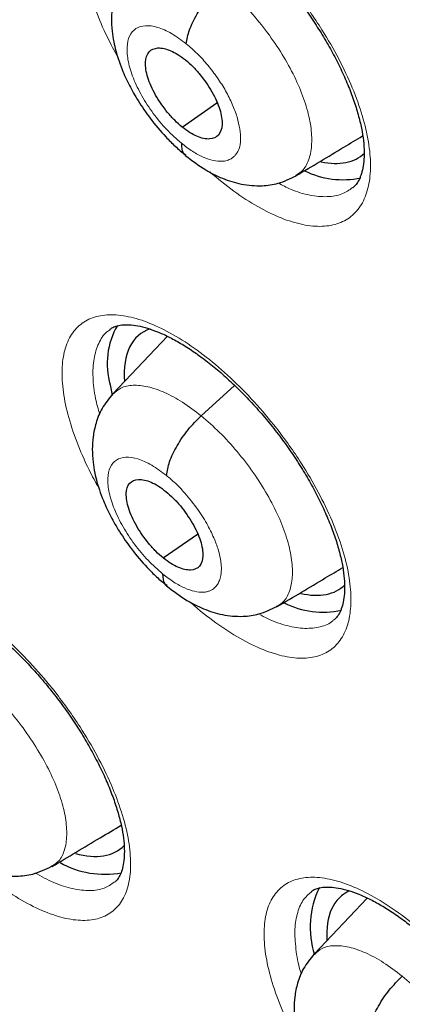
# Model space of a CAD drawing. Header units: millimetres. Extents: x 8 to 2230, y 12 to 2204.
# Tile 113 of 162: x 2041.43 to 2044.98, y 843.9 to 853.03. Entities that reach past the tile are written whole.
import ezdxf

# ---------------------------------------------------------------- set-up
doc = ezdxf.new("R2010")
doc.units = ezdxf.units.MM

msp = doc.modelspace()

# ---------------------------------------------------------------- linework, layer by layer
at = {"color": 7, "linetype": 'Continuous', "lineweight": 30}
for p, q in [((2042.9351, 852.0307), (2043.2567, 852.2548)), ((2042.7982, 850.0922), (2042.2924, 849.5579)), ((2042.2674, 849.6408), (2042.2876, 849.5471)), ((2043.1108, 849.3552), (2043.4218, 849.637)), ((2042.7603, 848.0377), (2043.0766, 848.2581)), ((2043.8142, 847.5903), (2043.805, 847.5832)), ((2041.7276, 845.1824), (2041.719, 845.1758)), ((2044.6506, 844.8867), (2044.1585, 844.3667))]:
    msp.add_line(p, q, dxfattribs=at)
for centre, radius, start, end in [((2044.4243, 852.3426), 0.7996, 243.66828, 282.01497), ((2042.9611, 849.8361), 0.7207, 150.29637, 195.72062), ((2044.2424, 848.3327), 0.7976, 243.02261, 282.32739), ((2042.2191, 845.9644), 0.857, 241.02291, 280.22461), ((2044.963, 844.6163), 0.8413, 154.03164, 197.66439)]:
    msp.add_arc(centre, radius, start, end, dxfattribs=at)
for centre, major_axis, ratio, start_param, end_param in [((2043.6606, 852.9416), (-0.9415, 1.1716), 0.455074, 2.63199, 3.184603), ((2043.4804, 848.9378), (-0.9415, 1.169), 0.456328, 6.117527, 6.86959), ((2043.4804, 848.9378), (-0.9415, 1.169), 0.456328, 2.62297, 3.184668), ((2041.431, 846.5178), (-0.9409, 1.1686), 0.457366, 2.583522, 3.192553), ((2045.3556, 843.7428), (-0.9393, 1.1676), 0.45781, 6.16314, 6.85441)]:
    msp.add_ellipse(centre, major_axis=major_axis, ratio=ratio, start_param=start_param, end_param=end_param, dxfattribs=at)
for points, knots in [([(2024.7677, 879.8104), (2024.7505, 879.7953), (2024.6254, 879.6846), (2024.4036, 879.465), (2024.1031, 879.1508), (2023.8156, 878.8214), (2023.5398, 878.4787), (2023.2763, 878.1221), (2023.0249, 877.7521), (2022.7859, 877.3686), (2022.5593, 876.9718), (2022.3452, 876.5618), (2022.1439, 876.1388), (2021.9552, 875.7028), (2021.7795, 875.2542), (2021.6167, 874.7931), (2021.467, 874.3196), (2021.3304, 873.834), (2021.207, 873.3364), (2021.0969, 872.8272), (2021.0001, 872.3064), (2020.9166, 871.7745), (2020.8465, 871.2315), (2020.7899, 870.6778), (2020.7467, 870.1135), (2020.7169, 869.5389), (2020.7006, 868.9543), (2020.6978, 868.3599), (2020.7083, 867.7559), (2020.7323, 867.1426), (2020.7696, 866.5203), (2020.8203, 865.8892), (2020.8844, 865.2495), (2020.9617, 864.6015), (2021.0522, 863.9455), (2021.156, 863.2817), (2021.2728, 862.6104), (2021.4028, 861.9318), (2021.5457, 861.2462), (2021.7016, 860.5539), (2021.8704, 859.855), (2022.0519, 859.15), (2022.2462, 858.439), (2022.4531, 857.7224), (2022.6726, 857.0003), (2022.9045, 856.2732), (2023.1488, 855.5411), (2023.4053, 854.8046), (2023.674, 854.0637), (2023.9547, 853.3188), (2024.2473, 852.5702), (2024.5518, 851.8182), (2024.8679, 851.063), (2025.1956, 850.3049), (2025.5347, 849.5443), (2025.8851, 848.7814), (2026.2467, 848.0165), (2026.6192, 847.2499), (2027.0027, 846.482), (2027.3968, 845.7129), (2027.8016, 844.943), (2028.2167, 844.1725), (2028.642, 843.4019), (2029.0774, 842.6313), (2029.5228, 841.8611), (2029.9778, 841.0916), (2030.4424, 840.323), (2030.9164, 839.5557), (2031.3995, 838.7899), (2031.8917, 838.026), (2032.3926, 837.2642), (2032.9022, 836.5049), (2033.4202, 835.7483), (2033.9464, 834.9947), (2034.4805, 834.2444), (2035.0225, 833.4978), (2035.5721, 832.755), (2036.1291, 832.0164), (2036.6932, 831.2823), (2037.2642, 830.5529), (2037.842, 829.8285), (2038.4262, 829.1095), (2039.0168, 828.3961), (2039.6133, 827.6885), (2040.2157, 826.987), (2040.8237, 826.292), (2041.437, 825.6037), (2042.0554, 824.9223), (2042.6787, 824.2481), (2043.3066, 823.5814), (2043.9388, 822.9224), (2044.5753, 822.2714), (2045.2156, 821.6287), (2045.8595, 820.9945), (2046.5069, 820.3689), (2047.1575, 819.7526), (2047.771, 819.1814), (2048.1687, 818.8203), (2048.3476, 818.6579)], [0, 0, 0, 0, 0.001643, 0.011986, 0.022334, 0.032687, 0.04305, 0.053422, 0.063807, 0.074206, 0.084618, 0.095046, 0.105489, 0.115947, 0.126419, 0.136905, 0.147404, 0.157915, 0.168438, 0.17897, 0.18951, 0.200059, 0.210613, 0.221173, 0.231738, 0.242306, 0.252878, 0.263451, 0.274026, 0.284602, 0.295178, 0.305755, 0.316331, 0.326907, 0.337481, 0.348055, 0.358628, 0.3692, 0.37977, 0.390339, 0.400907, 0.411473, 0.422038, 0.432601, 0.443163, 0.453724, 0.464283, 0.474841, 0.485397, 0.495953, 0.506507, 0.51706, 0.527611, 0.538162, 0.548711, 0.55926, 0.569808, 0.580354, 0.5909, 0.601445, 0.611989, 0.622533, 0.633076, 0.643618, 0.654159, 0.6647, 0.675241, 0.685781, 0.69632, 0.706859, 0.717398, 0.727936, 0.738474, 0.749012, 0.75955, 0.770087, 0.780624, 0.791161, 0.801698, 0.812235, 0.822772, 0.833308, 0.843845, 0.854382, 0.864919, 0.875456, 0.885993, 0.896531, 0.907068, 0.917606, 0.928145, 0.938683, 0.949222, 0.959761, 0.970301, 0.980841, 0.991382, 1, 1, 1, 1]), ([(2037.7032, 862.5993), (2037.6535, 862.5582), (2037.5169, 862.4454), (2037.3064, 862.2453), (2037.0709, 862.0006), (2036.8481, 861.7416), (2036.6375, 861.4693), (2036.4392, 861.1836), (2036.2534, 860.8844), (2036.0804, 860.572), (2035.9201, 860.2464), (2035.773, 859.9076), (2035.6391, 859.5559), (2035.5187, 859.1915), (2035.412, 858.8147), (2035.3191, 858.4257), (2035.2402, 858.0248), (2035.1755, 857.6126), (2035.125, 857.1894), (2035.0888, 856.7557), (2035.0669, 856.3119), (2035.0593, 855.8585), (2035.066, 855.3959), (2035.0868, 854.9246), (2035.1217, 854.4449), (2035.1705, 853.9574), (2035.2333, 853.4624), (2035.3098, 852.9604), (2035.3999, 852.4516), (2035.5034, 851.9365), (2035.6202, 851.4155), (2035.7503, 850.8888), (2035.8933, 850.3569), (2036.0492, 849.8201), (2036.2177, 849.2787), (2036.3989, 848.733), (2036.5923, 848.1836), (2036.798, 847.6307), (2037.0156, 847.0746), (2037.2451, 846.5157), (2037.4863, 845.9545), (2037.7389, 845.3912), (2038.0027, 844.8263), (2038.2776, 844.26), (2038.5634, 843.6929), (2038.8597, 843.1252), (2039.1665, 842.5574), (2039.4834, 841.9898), (2039.8103, 841.4228), (2040.1469, 840.8568), (2040.493, 840.2921), (2040.8483, 839.7293), (2041.2126, 839.1685), (2041.5855, 838.6104), (2041.9669, 838.0551), (2042.3565, 837.5031), (2042.7539, 836.9548), (2043.159, 836.4106), (2043.5714, 835.8708), (2043.9908, 835.3358), (2044.417, 834.806), (2044.8496, 834.2818), (2045.2883, 833.7635), (2045.7329, 833.2515), (2046.183, 832.7461), (2046.6383, 832.2478), (2047.0985, 831.7567), (2047.5633, 831.2734), (2048.0324, 830.7982), (2048.5054, 830.3313), (2048.9821, 829.8732), (2049.462, 829.4238), (2049.9451, 828.9849), (2050.2748, 828.69), (2050.444, 828.5444), (2050.4506, 828.5388)], [0, 0, 0, 0, 0.007463, 0.020506, 0.03356, 0.046643, 0.05977, 0.072957, 0.086215, 0.099556, 0.112985, 0.126509, 0.140128, 0.153841, 0.167644, 0.181532, 0.195495, 0.209524, 0.223611, 0.237745, 0.251917, 0.266118, 0.28034, 0.294576, 0.30882, 0.323068, 0.337314, 0.351556, 0.365791, 0.380017, 0.394234, 0.408441, 0.422636, 0.436821, 0.450994, 0.465157, 0.479309, 0.49345, 0.507582, 0.521704, 0.535816, 0.549921, 0.564017, 0.578106, 0.592188, 0.606263, 0.620332, 0.634395, 0.648454, 0.662507, 0.676557, 0.690603, 0.704645, 0.718684, 0.732721, 0.746755, 0.760788, 0.774819, 0.78885, 0.802879, 0.816909, 0.830938, 0.844968, 0.858999, 0.873031, 0.887064, 0.901099, 0.915136, 0.929176, 0.94322, 0.957266, 0.971317, 0.985371, 0.999431, 1, 1, 1, 1]), ([(2042.4523, 854.1675), (2042.459, 854.1731), (2042.4765, 854.188), (2042.5124, 854.2023), (2042.5676, 854.2143), (2042.6366, 854.2162), (2042.7196, 854.2062), (2042.8122, 854.1834), (2042.9136, 854.1471), (2043.0222, 854.0972), (2043.1361, 854.0337), (2043.2534, 853.9573), (2043.3731, 853.8687), (2043.4944, 853.7682), (2043.6167, 853.656), (2043.7381, 853.5336), (2043.8566, 853.4025), (2043.9705, 853.2645), (2044.0778, 853.1218), (2044.1772, 852.9762), (2044.2683, 852.8288), (2044.3507, 852.6803), (2044.4237, 852.5321), (2044.4864, 852.3864), (2044.5376, 852.2457), (2044.5769, 852.1123), (2044.6041, 851.9885), (2044.6192, 851.8764), (2044.6234, 851.776), (2044.6175, 851.6878), (2044.6029, 851.6127), (2044.5812, 851.5516), (2044.5534, 851.5051), (2044.5325, 851.4786), (2044.5177, 851.4692), (2044.5155, 851.4678)], [0, 0, 0, 0, 0.02013, 0.05313, 0.083533, 0.115979, 0.147195, 0.178133, 0.209078, 0.240101, 0.271143, 0.302042, 0.332694, 0.363918, 0.395564, 0.427514, 0.459627, 0.491732, 0.523688, 0.555341, 0.586787, 0.618487, 0.650363, 0.682265, 0.714004, 0.745428, 0.776415, 0.806802, 0.836752, 0.867038, 0.897534, 0.928398, 0.960105, 0.993809, 1, 1, 1, 1]), ([(2042.4714, 853.5544), (2042.4362, 853.5111), (2042.37, 853.4296), (2042.3144, 853.2893), (2042.2867, 853.1605), (2042.2784, 853.038), (2042.2841, 852.9275), (2042.2996, 852.8261), (2042.3195, 852.7405), (2042.345, 852.6542), (2042.3833, 852.5492), (2042.4431, 852.4186), (2042.53, 852.2663), (2042.642, 852.103), (2042.7605, 851.9619), (2042.8716, 851.8496), (2042.9325, 851.7984), (2042.9639, 851.7721)], [0, 0, 0, 0, 0.088624, 0.166474, 0.233568, 0.290229, 0.350822, 0.400898, 0.443531, 0.480229, 0.53342, 0.612124, 0.687795, 0.777652, 0.881542, 0.938891, 1, 1, 1, 1]), ([(2042.9737, 852.8019), (2042.9806, 852.8433), (2042.9944, 852.9263), (2043.0705, 853.0789), (2043.1724, 853.2318), (2043.2558, 853.3158), (2043.2975, 853.3578)], [0, 0, 0, 0, 0.249705, 0.500015, 0.75035, 1, 1, 1, 1]), ([(2042.9351, 852.0307), (2042.9119, 852.0508), (2042.8656, 852.0909), (2042.7783, 852.1889), (2042.6835, 852.3262), (2042.608, 852.494), (2042.5873, 852.6374), (2042.6202, 852.7372), (2042.7059, 852.7738), (2042.8064, 852.7521), (2042.8963, 852.706), (2042.9428, 852.6705), (2042.9661, 852.6527)], [0, 0, 0, 0, 0.062837, 0.125539, 0.250831, 0.375527, 0.500002, 0.624476, 0.74917, 0.874461, 0.937164, 1, 1, 1, 1]), ([(2042.9661, 852.6527), (2042.9893, 852.6326), (2043.0356, 852.5926), (2043.1229, 852.4945), (2043.2177, 852.3572), (2043.2932, 852.1895), (2043.3139, 852.046), (2043.281, 851.9462), (2043.1953, 851.9097), (2043.0948, 851.9313), (2043.0049, 851.9774), (2042.9584, 852.013), (2042.9351, 852.0307)], [0, 0, 0, 0, 0.062837, 0.125539, 0.250831, 0.375527, 0.500002, 0.624476, 0.74917, 0.874461, 0.937164, 1, 1, 1, 1]), ([(2043.9899, 851.5787), (2044.1388, 851.6677), (2044.3467, 851.7919), (2044.5502, 851.9134), (2044.6079, 851.9479)], [0, 0, 0, 0, 0.716524, 1, 1, 1, 1]), ([(2042.9278, 851.8818), (2042.9286, 851.8457), (2042.9298, 851.796), (2042.9601, 851.779), (2042.9684, 851.7744)], [0, 0, 0, 0, 0.726949, 1, 1, 1, 1]), ([(2042.9638, 851.7684), (2043.0267, 851.7206), (2043.1393, 851.635), (2043.3148, 851.5497), (2043.48, 851.496), (2043.6651, 851.4806), (2043.8392, 851.5049), (2043.9372, 851.5529), (2043.9917, 851.5796)], [0, 0, 0, 0, 0.195035, 0.349164, 0.521086, 0.693848, 0.829748, 1, 1, 1, 1]), ([(2042.265, 850.1542), (2042.2712, 850.1595), (2042.2875, 850.1736), (2042.3212, 850.1872), (2042.3742, 850.1988), (2042.4413, 850.2007), (2042.5225, 850.1909), (2042.6138, 850.1684), (2042.714, 850.1326), (2042.8217, 850.0832), (2042.935, 850.0203), (2043.052, 849.9444), (2043.1716, 849.8564), (2043.293, 849.7566), (2043.4155, 849.6452), (2043.5373, 849.5235), (2043.6566, 849.3931), (2043.7713, 849.2558), (2043.8798, 849.1138), (2043.9805, 848.9688), (2044.073, 848.822), (2044.1569, 848.6742), (2044.2316, 848.5266), (2044.296, 848.3815), (2044.3492, 848.2411), (2044.3904, 848.108), (2044.4195, 847.9845), (2044.4365, 847.8725), (2044.4424, 847.7724), (2044.4383, 847.6845), (2044.4253, 847.6099), (2044.4053, 847.5493), (2044.3795, 847.5034), (2044.3588, 847.4767), (2044.344, 847.4671), (2044.3407, 847.4649)], [0, 0, 0, 0, 0.019819, 0.052671, 0.082887, 0.115138, 0.146164, 0.176948, 0.207764, 0.23869, 0.269668, 0.300529, 0.331133, 0.362285, 0.393864, 0.425754, 0.457816, 0.489878, 0.521797, 0.553427, 0.58482, 0.616455, 0.648272, 0.680126, 0.711824, 0.743212, 0.774162, 0.804518, 0.834396, 0.864567, 0.894919, 0.925594, 0.957043, 0.9904, 1, 1, 1, 1]), ([(2042.2903, 849.5564), (2042.2555, 849.5136), (2042.1902, 849.433), (2042.1354, 849.2942), (2042.1083, 849.1662), (2042.1005, 849.0436), (2042.1069, 848.9324), (2042.1234, 848.8301), (2042.1442, 848.744), (2042.1707, 848.6579), (2042.2097, 848.5537), (2042.2702, 848.4243), (2042.3576, 848.2733), (2042.4699, 848.1115), (2042.5883, 847.9716), (2042.699, 847.8601), (2042.7596, 847.8092), (2042.7908, 847.783)], [0, 0, 0, 0, 0.087675, 0.164997, 0.231982, 0.288929, 0.350457, 0.401378, 0.444424, 0.48119, 0.534399, 0.613011, 0.68854, 0.778199, 0.881839, 0.939045, 1, 1, 1, 1]), ([(2042.7905, 848.8021), (2042.797, 848.8432), (2042.8099, 848.9253), (2042.8849, 849.0772), (2042.9862, 849.2296), (2043.0693, 849.3134), (2043.1108, 849.3552)], [0, 0, 0, 0, 0.250109, 0.500193, 0.750203, 1, 1, 1, 1]), ([(2042.7603, 848.0377), (2042.7371, 848.0578), (2042.6908, 848.0978), (2042.6032, 848.1957), (2042.5078, 848.3324), (2042.4312, 848.4993), (2042.4091, 848.6417), (2042.4407, 848.7404), (2042.5252, 848.776), (2042.6251, 848.7539), (2042.7147, 848.7075), (2042.7612, 848.672), (2042.7845, 848.6542)], [0, 0, 0, 0, 0.062836, 0.125538, 0.25083, 0.375524, 0.499997, 0.624473, 0.749169, 0.874461, 0.937163, 1, 1, 1, 1]), ([(2042.7845, 848.6542), (2042.8077, 848.6342), (2042.8541, 848.5941), (2042.9417, 848.4963), (2043.037, 848.3595), (2043.1137, 848.1926), (2043.1357, 848.0502), (2043.1042, 847.9515), (2043.0196, 847.9159), (2042.9197, 847.938), (2042.8301, 847.9844), (2042.7836, 848.0199), (2042.7603, 848.0377)], [0, 0, 0, 0, 0.0628361, 0.1255385, 0.2508302, 0.3755239, 0.4999972, 0.6244732, 0.7491692, 0.8744608, 0.9371633, 1, 1, 1, 1]), ([(2043.8167, 847.5868), (2043.9659, 847.676), (2044.1698, 847.7978), (2044.3696, 847.9172), (2044.4232, 847.9492)], [0, 0, 0, 0, 0.731604, 1, 1, 1, 1]), ([(2042.7547, 847.8901), (2042.7559, 847.8542), (2042.7574, 847.8058), (2042.7875, 847.7894), (2042.7952, 847.7852)], [0, 0, 0, 0, 0.74118, 1, 1, 1, 1]), ([(2040.2291, 847.7201), (2040.2341, 847.7245), (2040.2485, 847.7371), (2040.2787, 847.7494), (2040.3288, 847.7605), (2040.3932, 847.7623), (2040.4721, 847.7526), (2040.5612, 847.7304), (2040.6595, 847.695), (2040.7657, 847.646), (2040.8778, 847.5836), (2040.9939, 847.5082), (2041.1128, 847.4205), (2041.2337, 847.3212), (2041.3559, 847.2103), (2041.4777, 847.0891), (2041.5972, 846.9592), (2041.7124, 846.8223), (2041.8217, 846.6806), (2041.9234, 846.5359), (2042.0171, 846.3894), (2042.1023, 846.242), (2042.1786, 846.0947), (2042.2447, 845.9498), (2042.2997, 845.8095), (2042.3429, 845.6764), (2042.3741, 845.5527), (2042.3931, 845.4405), (2042.401, 845.3402), (2042.3988, 845.2524), (2042.3877, 845.1778), (2042.3695, 845.1176), (2042.3458, 845.0723), (2042.3258, 845.0455), (2042.3114, 845.0356), (2042.3073, 845.0328)], [0, 0, 0, 0, 0.017579, 0.050493, 0.080599, 0.112748, 0.143632, 0.174299, 0.205026, 0.2359, 0.266866, 0.297749, 0.328367, 0.3595, 0.391069, 0.42296, 0.455031, 0.487118, 0.519068, 0.550746, 0.582158, 0.613788, 0.645611, 0.677485, 0.709215, 0.740643, 0.771633, 0.802035, 0.831915, 0.862029, 0.892283, 0.922793, 0.953965, 0.986873, 1, 1, 1, 1]), ([(2042.7908, 847.7794), (2042.8534, 847.7317), (2042.9654, 847.6463), (2043.1401, 847.5607), (2043.3034, 847.5067), (2043.4876, 847.4905), (2043.6611, 847.5144), (2043.7586, 847.5626), (2043.8128, 847.5894)], [0, 0, 0, 0, 0.195475, 0.349948, 0.522274, 0.694516, 0.830086, 1, 1, 1, 1]), ([(2041.7302, 845.1789), (2041.8796, 845.2682), (2042.0948, 845.3968), (2042.3058, 845.5228), (2042.3703, 845.5614)], [0, 0, 0, 0, 0.694109, 1, 1, 1, 1]), ([(2040.7065, 845.376), (2040.7658, 845.3302), (2040.873, 845.2475), (2041.0451, 845.1598), (2041.2041, 845.104), (2041.3894, 845.0833), (2041.5672, 845.1039), (2041.6691, 845.1536), (2041.7263, 845.1815)], [0, 0, 0, 0, 0.186297, 0.336668, 0.515988, 0.683641, 0.822591, 1, 1, 1, 1]), ([(2044.1322, 844.946), (2044.1377, 844.9508), (2044.1528, 844.964), (2044.1848, 844.9769), (2044.2364, 844.9884), (2044.3023, 844.9904), (2044.3827, 844.9809), (2044.4732, 844.9589), (2044.573, 844.9237), (2044.6805, 844.875), (2044.7939, 844.8128), (2044.9111, 844.7378), (2045.0311, 844.6506), (2045.1531, 844.5517), (2045.2763, 844.4413), (2045.3991, 844.3206), (2045.5194, 844.1912), (2045.6354, 844.0549), (2045.7452, 843.9138), (2045.8475, 843.7697), (2045.9415, 843.6239), (2046.0271, 843.477), (2046.1035, 843.3303), (2046.1697, 843.1859), (2046.2246, 843.0463), (2046.2677, 842.9138), (2046.2985, 842.7907), (2046.3172, 842.6792), (2046.3247, 842.5795), (2046.322, 842.492), (2046.3104, 842.4178), (2046.2917, 842.3578), (2046.2672, 842.3125), (2046.2471, 842.2859), (2046.2325, 842.2761), (2046.2288, 842.2736)], [0, 0, 0, 0, 0.018585, 0.051238, 0.081333, 0.113448, 0.14438, 0.17511, 0.205893, 0.236811, 0.267805, 0.298697, 0.329327, 0.360485, 0.392076, 0.423982, 0.456065, 0.488155, 0.520105, 0.551774, 0.58319, 0.614835, 0.646669, 0.678546, 0.710274, 0.741696, 0.772678, 0.803069, 0.832956, 0.863107, 0.893423, 0.924038, 0.955398, 0.988639, 1, 1, 1, 1]), ([(2044.1565, 844.3653), (2044.1221, 844.3229), (2044.0573, 844.2431), (2044.0034, 844.1054), (2043.977, 843.978), (2043.9699, 843.8556), (2043.9773, 843.7442), (2043.9948, 843.6416), (2044.0165, 843.5555), (2044.0438, 843.4697), (2044.0837, 843.3663), (2044.1453, 843.2381), (2044.2335, 843.0886), (2044.3467, 842.9283), (2044.4656, 842.7897), (2044.5766, 842.6792), (2044.6372, 842.6288), (2044.6684, 842.6028)], [0, 0, 0, 0, 0.087048, 0.164001, 0.23089, 0.288009, 0.350147, 0.401614, 0.444913, 0.481713, 0.534967, 0.613544, 0.688998, 0.77854, 0.882026, 0.939142, 1, 1, 1, 1]), ([(2044.6583, 843.6123), (2044.6644, 843.653), (2044.6765, 843.7343), (2044.7506, 843.8856), (2044.8513, 844.0376), (2044.9341, 844.1211), (2044.9755, 844.1629)], [0, 0, 0, 0, 0.250407, 0.500343, 0.750118, 1, 1, 1, 1])]:
    msp.add_open_spline(points, degree=3, knots=knots, dxfattribs=at)
at = {"color": 252, "linetype": 'Continuous', "lineweight": 0}
for points, knots in [([(2042.3377, 852.6811), (2042.3059, 852.7398), (2042.2254, 852.8885), (2042.1264, 853.1242), (2042.0458, 853.379), (2042.0034, 853.6145), (2041.998, 853.8247), (2042.0316, 854.0026), (2042.1015, 854.1445), (2042.2074, 854.2449), (2042.3448, 854.3026), (2042.511, 854.3141), (2042.7003, 854.2811), (2042.9081, 854.2026), (2043.1281, 854.0825), (2043.3542, 853.9226), (2043.58, 853.729), (2043.7988, 853.5059), (2043.9793, 853.2912), (2044.1221, 853.0976), (2044.2547, 852.899), (2044.3911, 852.6624), (2044.5179, 852.3935), (2044.6105, 852.1337), (2044.6679, 851.8899), (2044.6868, 851.6698), (2044.6683, 851.4787), (2044.6113, 851.3232), (2044.5191, 851.2063), (2044.3928, 851.1328), (2044.2372, 851.1032), (2044.0558, 851.1202), (2043.8544, 851.1811), (2043.6382, 851.2869), (2043.4151, 851.429), (2043.2662, 851.5531), (2043.1926, 851.6146)], [0, 0, 0, 0, 0.019885, 0.050305, 0.080725, 0.111137, 0.141549, 0.171955, 0.20236, 0.232762, 0.263164, 0.293568, 0.323972, 0.354382, 0.384792, 0.41521, 0.445628, 0.476051, 0.506475, 0.525487, 0.5445, 0.574915, 0.60533, 0.635745, 0.666161, 0.696571, 0.726981, 0.757384, 0.787788, 0.818191, 0.848593, 0.878998, 0.909404, 0.939816, 0.970229, 1, 1, 1, 1]), ([(2043.2975, 853.3578), (2043.3549, 853.3083), (2043.4698, 853.2093), (2043.6332, 853.0279), (2043.7823, 852.8325), (2043.9118, 852.6272), (2044.0157, 852.4206), (2044.0905, 852.2205), (2044.1321, 852.0354), (2044.141, 851.8711), (2044.1165, 851.7345), (2044.067, 851.6334), (2044.0117, 851.5978), (2043.9876, 851.5822)], [0, 0, 0, 0, 0.092925, 0.185727, 0.278569, 0.371376, 0.464173, 0.55689, 0.649558, 0.74235, 0.835141, 0.927808, 1, 1, 1, 1]), ([(2042.9278, 851.8818), (2042.8821, 851.9222), (2042.7906, 852.003), (2042.6647, 852.1556), (2042.5583, 852.3188), (2042.4785, 852.484), (2042.4309, 852.6395), (2042.4188, 852.7747), (2042.4429, 852.8804), (2042.5017, 852.9494), (2042.5911, 852.977), (2042.7049, 852.9609), (2042.8356, 852.9047), (2042.9277, 852.8362), (2042.9737, 852.8019)], [0, 0, 0, 0, 0.083334, 0.166665, 0.249998, 0.333328, 0.416663, 0.5, 0.583334, 0.666673, 0.750003, 0.833335, 0.916666, 1, 1, 1, 1]), ([(2042.9737, 852.8019), (2043.0082, 852.7724), (2043.0769, 852.7133), (2043.1746, 852.6048), (2043.2635, 852.488), (2043.3407, 852.3655), (2043.4026, 852.2421), (2043.4468, 852.1226), (2043.4728, 852.0111), (2043.4801, 851.9111), (2043.4687, 851.8397), (2043.4512, 851.8021), (2043.4404, 851.7857), (2043.4343, 851.7777), (2043.4298, 851.7726), (2043.4264, 851.7688), (2043.4223, 851.7642), (2043.4103, 851.7521), (2043.3883, 851.7356), (2043.3583, 851.7224), (2043.33, 851.716), (2043.2886, 851.7117), (2043.2255, 851.7175), (2043.1322, 851.7489), (2043.0315, 851.8018), (2042.9624, 851.8551), (2042.9278, 851.8818)], [0, 0, 0, 0, 0.062595, 0.124977, 0.187336, 0.24963, 0.311864, 0.374268, 0.436884, 0.499537, 0.562182, 0.597225, 0.606402, 0.615575, 0.624744, 0.62538, 0.629907, 0.642056, 0.673378, 0.707882, 0.732577, 0.749884, 0.812382, 0.874899, 0.937372, 1, 1, 1, 1]), ([(2043.8262, 851.5104), (2043.8639, 851.491), (2043.9661, 851.4383), (2044.1198, 851.3951), (2044.2816, 851.3791), (2044.4168, 851.4019), (2044.4836, 851.4477), (2044.5148, 851.4691)], [0, 0, 0, 0, 0.130659, 0.354907, 0.579155, 0.803375, 1, 1, 1, 1]), ([(2042.1623, 848.6872), (2042.1319, 848.7426), (2042.0522, 848.8875), (2041.9528, 849.1189), (2041.8699, 849.3721), (2041.8251, 849.6058), (2041.8173, 849.8144), (2041.8484, 849.9906), (2041.9159, 850.1311), (2042.0196, 850.2301), (2042.1549, 850.2866), (2042.3194, 850.2971), (2042.5073, 850.2633), (2042.7141, 850.1842), (2042.9334, 850.0638), (2043.1593, 849.9039), (2043.3852, 849.7105), (2043.6047, 849.4878), (2043.7859, 849.2737), (2043.9296, 849.0809), (2044.0633, 848.8831), (2044.2012, 848.6477), (2044.3299, 848.3803), (2044.4247, 848.122), (2044.4844, 847.8799), (2044.5057, 847.6615), (2044.4897, 847.472), (2044.4352, 847.3181), (2044.3453, 847.2026), (2044.2211, 847.1304), (2044.0674, 847.1019), (2043.8874, 847.1197), (2043.6873, 847.1816), (2043.4717, 847.2866), (2043.2481, 847.4342), (2043.0918, 847.552), (2043.0143, 847.6261), (2043.0105, 847.6297)], [0, 0, 0, 0, 0.018833, 0.049208, 0.079582, 0.109951, 0.140319, 0.170686, 0.201053, 0.231424, 0.261794, 0.292171, 0.322548, 0.352933, 0.383318, 0.413707, 0.444096, 0.474485, 0.504874, 0.523862, 0.54285, 0.573221, 0.603591, 0.633962, 0.664333, 0.6947, 0.725068, 0.755435, 0.785803, 0.816175, 0.846547, 0.876927, 0.907307, 0.937693, 0.96808, 0.998469, 1, 1, 1, 1]), ([(2042.2665, 850.1516), (2042.2566, 850.1456), (2042.2104, 850.1175), (2042.1582, 850.0287), (2042.1124, 849.8888), (2042.1046, 849.7141), (2042.1225, 849.5399), (2042.1574, 849.4177), (2042.1713, 849.3692)], [0, 0, 0, 0, 0.05545, 0.2582772, 0.4611041, 0.6638694, 0.8666346, 1, 1, 1, 1]), ([(2042.2943, 849.5553), (2042.3169, 849.576), (2042.3664, 849.6214), (2042.4774, 849.6439), (2042.6147, 849.6307), (2042.7703, 849.5767), (2042.9378, 849.488), (2043.0531, 849.3995), (2043.1108, 849.3552)], [0, 0, 0, 0, 0.144678, 0.315672, 0.486687, 0.657764, 0.828768, 1, 1, 1, 1]), ([(2043.1108, 849.3552), (2043.1683, 849.3058), (2043.2832, 849.2068), (2043.4471, 849.0258), (2043.597, 848.831), (2043.7275, 848.6265), (2043.8328, 848.421), (2043.909, 848.2221), (2043.9522, 848.0382), (2043.9628, 847.8753), (2043.9399, 847.7401), (2043.892, 847.6403), (2043.8378, 847.6055), (2043.8142, 847.5903)], [0, 0, 0, 0, 0.092969, 0.185816, 0.278702, 0.371553, 0.464394, 0.557154, 0.649866, 0.742701, 0.835537, 0.928249, 1, 1, 1, 1]), ([(2042.7547, 847.8901), (2042.7089, 847.9305), (2042.6174, 848.0113), (2042.4909, 848.1634), (2042.3837, 848.3259), (2042.3029, 848.4904), (2042.2541, 848.6449), (2042.2406, 848.779), (2042.2635, 848.8837), (2042.321, 848.9516), (2042.4093, 848.9784), (2042.5223, 848.9617), (2042.6525, 848.905), (2042.7445, 848.8364), (2042.7905, 848.8021)], [0, 0, 0, 0, 0.083334, 0.166665, 0.249997, 0.333327, 0.416666, 0.5, 0.583337, 0.666672, 0.750002, 0.833335, 0.916666, 1, 1, 1, 1]), ([(2042.7905, 848.8021), (2042.817, 848.7797), (2042.8688, 848.7359), (2042.9643, 848.6377), (2043.067, 848.5111), (2043.1627, 848.3621), (2043.2287, 848.2301), (2043.2693, 848.1203), (2043.2879, 848.0445), (2043.2953, 847.9954), (2043.298, 847.9654), (2043.2989, 847.9401), (2043.2987, 847.9211), (2043.2973, 847.8994), (2043.2931, 847.8679), (2043.2821, 847.829), (2043.2624, 847.7903), (2043.2397, 847.7636), (2043.215, 847.745), (2043.1917, 847.7329), (2043.1641, 847.7243), (2043.1193, 847.7185), (2043.0524, 847.7251), (2042.96, 847.7566), (2042.8594, 847.8095), (2042.7897, 847.8631), (2042.7547, 847.8901)], [0, 0, 0, 0, 0.048252, 0.094103, 0.178921, 0.254849, 0.321821, 0.379855, 0.428878, 0.450033, 0.468954, 0.485645, 0.500103, 0.507814, 0.532029, 0.571426, 0.606112, 0.647464, 0.670627, 0.695432, 0.721885, 0.750007, 0.811671, 0.873878, 0.936589, 1, 1, 1, 1]), ([(2040.0313, 846.4716), (2039.9971, 846.5449), (2039.9217, 846.7064), (2039.8447, 846.9435), (2039.7969, 847.1759), (2039.7868, 847.3828), (2039.8152, 847.5575), (2039.8801, 847.6962), (2039.981, 847.7936), (2040.1137, 847.8485), (2040.2758, 847.8576), (2040.4615, 847.8224), (2040.6664, 847.7421), (2040.8842, 847.6207), (2041.1089, 847.4601), (2041.3341, 847.2662), (2041.5532, 847.0433), (2041.7345, 846.8293), (2041.8786, 846.6367), (2042.0128, 846.4393), (2042.1516, 846.2046), (2042.2817, 845.9382), (2042.3783, 845.6812), (2042.4401, 845.4405), (2042.4638, 845.2237), (2042.4503, 845.0358), (2042.3985, 844.8836), (2042.3113, 844.7697), (2042.1898, 844.6992), (2042.0386, 844.6722), (2041.8609, 844.6914), (2041.6627, 844.7542), (2041.449, 844.8616), (2041.2356, 844.999), (2041.0952, 845.1165), (2041.0298, 845.1712)], [0, 0, 0, 0, 0.026001, 0.057281, 0.088558, 0.119834, 0.151115, 0.182397, 0.213691, 0.244985, 0.276292, 0.3076, 0.338917, 0.370234, 0.401552, 0.43287, 0.464179, 0.495489, 0.515048, 0.534607, 0.565884, 0.597162, 0.628439, 0.659717, 0.690994, 0.722271, 0.753555, 0.78484, 0.816138, 0.847437, 0.878748, 0.910059, 0.941378, 0.972696, 1, 1, 1, 1]), ([(2043.6457, 847.5191), (2043.673, 847.5041), (2043.7652, 847.4532), (2043.9109, 847.4057), (2044.0769, 847.3782), (2044.2177, 847.3966), (2044.3058, 847.4275), (2044.3373, 847.4623), (2044.3401, 847.4653)], [0, 0, 0, 0, 0.09295, 0.31438, 0.535812, 0.757243, 0.978632, 1, 1, 1, 1]), ([(2041.0137, 846.9389), (2041.071, 846.8893), (2041.1856, 846.7901), (2041.3495, 846.6091), (2041.4997, 846.4145), (2041.6309, 846.2105), (2041.737, 846.0056), (2041.8145, 845.8076), (2041.859, 845.625), (2041.8711, 845.4633), (2041.8499, 845.3294), (2041.8037, 845.2311), (2041.7506, 845.1971), (2041.7276, 845.1824)], [0, 0, 0, 0, 0.0930178, 0.1859134, 0.2788481, 0.3717483, 0.4646373, 0.5574462, 0.6502051, 0.7430881, 0.8359731, 0.9287355, 1, 1, 1, 1]), ([(2041.5727, 845.1184), (2041.6313, 845.0869), (2041.754, 845.021), (2041.9253, 844.9678), (2042.0831, 844.9502), (2042.2139, 844.97), (2042.2773, 845.0137), (2042.3068, 845.0339)], [0, 0, 0, 0, 0.1916029, 0.4007653, 0.6099275, 0.8191129, 1, 1, 1, 1]), ([(2044.0307, 843.5132), (2044.0047, 843.5596), (2043.929, 843.695), (2043.8317, 843.9162), (2043.7462, 844.1676), (2043.6991, 844.3997), (2043.6889, 844.6067), (2043.7179, 844.7816), (2043.7836, 844.9209), (2043.8856, 845.019), (2044.0197, 845.0749), (2044.1834, 845.085), (2044.3708, 845.0511), (2044.5776, 844.9721), (2044.7972, 844.8522), (2045.0238, 844.693), (2045.2508, 844.5006), (2045.4717, 844.2792), (2045.6544, 844.0664), (2045.7996, 843.8748), (2045.9347, 843.6783), (2046.0746, 843.4444), (2046.2056, 843.1787), (2046.3028, 842.9223), (2046.3649, 842.6818), (2046.3886, 842.465), (2046.3748, 842.2769), (2046.3223, 842.1242), (2046.2341, 842.0097), (2046.1112, 841.9383), (2045.9585, 841.9103), (2045.7792, 841.9282), (2045.5792, 841.99), (2045.3635, 842.0949), (2045.1392, 842.2415), (2044.976, 842.3644), (2044.8918, 842.4445), (2044.8818, 842.454)], [0, 0, 0, 0, 0.015889, 0.046266, 0.076644, 0.107022, 0.1374, 0.167783, 0.198166, 0.228556, 0.258946, 0.289343, 0.31974, 0.350141, 0.380541, 0.410939, 0.441338, 0.47173, 0.502122, 0.521103, 0.540083, 0.570461, 0.600839, 0.631216, 0.661594, 0.691973, 0.722352, 0.752737, 0.783122, 0.813515, 0.843907, 0.874306, 0.904704, 0.935104, 0.965505, 0.995901, 1, 1, 1, 1]), ([(2044.1341, 844.9443), (2044.1094, 844.9236), (2044.0526, 844.8762), (2044.0015, 844.7581), (2043.9745, 844.6032), (2043.9867, 844.4168), (2044.0096, 844.2744), (2044.0379, 844.1918), (2044.0406, 844.1839)], [0, 0, 0, 0, 0.158351, 0.36338, 0.568408, 0.7734, 0.978392, 1, 1, 1, 1]), ([(2044.1605, 844.3641), (2044.1827, 844.3846), (2044.2315, 844.4293), (2044.3416, 844.4512), (2044.4785, 844.4377), (2044.6341, 844.3836), (2044.8018, 844.2951), (2044.9176, 844.207), (2044.9755, 844.1629)], [0, 0, 0, 0, 0.144189, 0.315281, 0.486394, 0.657568, 0.828669, 1, 1, 1, 1]), ([(2044.9755, 844.1629), (2045.0333, 844.1136), (2045.1487, 844.0151), (2045.3138, 843.835), (2045.4651, 843.6413), (2045.5972, 843.4381), (2045.7041, 843.2338), (2045.7821, 843.0363), (2045.827, 842.8539), (2045.8392, 842.6923), (2045.8178, 842.5583), (2045.7712, 842.4596), (2045.7177, 842.4253), (2045.6944, 842.4104)], [0, 0, 0, 0, 0.092999, 0.185874, 0.278789, 0.371669, 0.464539, 0.557328, 0.650068, 0.742932, 0.835796, 0.928539, 1, 1, 1, 1])]:
    msp.add_open_spline(points, degree=3, knots=knots, dxfattribs=at)

doc.saveas('drawing.dxf')
